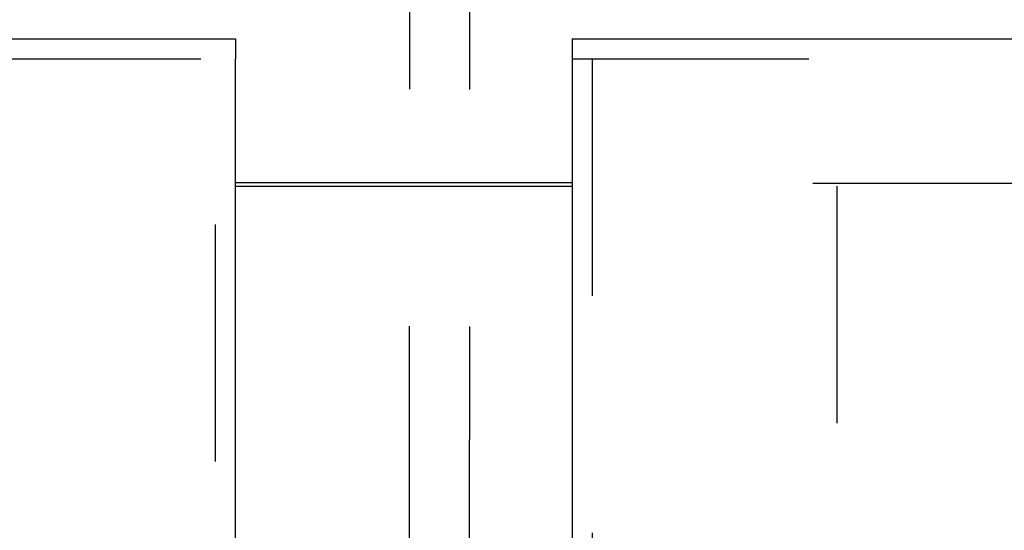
# Model space of a CAD drawing. Header units: inches. Extents: x 0 to 224, y 0 to 145.
# Tile 59 of 89: x 107.65 to 112.76, y 81.65 to 84.3. Entities that reach past the tile are written whole.
import ezdxf

# ---------------------------------------------------------------- set-up
doc = ezdxf.new("R2010")
doc.units = ezdxf.units.IN
doc.header["$LTSCALE"] = 12.302632
doc.header["$MEASUREMENT"] = 0
doc.linetypes.add('HIDDEN', pattern=[0.2, 0.1, -0.1])
doc.layers.get('0').update_dxf_attribs({"linetype": 'CONTINUOUS'})
for name, color, linetype in [('DEFAULT_2', 8, 'HIDDEN'), ('DOOR_2_ASSEMBLY', 7, 'CONTINUOUS'), ('MAIN_DOOR_ASSEMBLY', 7, 'CONTINUOUS')]:
    doc.layers.add(name, color=color, linetype=linetype)

msp = doc.modelspace()

# ---------------------------------------------------------------- linework, layer by layer
at = {"color": 7, "linetype": 'Continuous'}
msp.add_line((108.7689, 83.4555), (110.5189, 83.4555), dxfattribs=at)
at = {"color": 3, "linetype": 'Continuous'}
msp.add_line((108.7689, 83.4355), (110.5189, 83.4355), dxfattribs=at)
at = {"layer": 'DEFAULT_2', "color": 8, "linetype": 'HIDDEN'}
for p, q in [((109.6738, 85.1687), (109.6511, 56.1735)), ((109.9863, 85.1684), (109.9636, 56.1732)), ((111.7689, 83.4505), (140.7376, 83.4505)), ((111.8939, 83.4355), (111.8939, 22.4655))]:
    msp.add_line(p, q, dxfattribs=at)
at = {"layer": 'DOOR_2_ASSEMBLY', "color": 3, "linetype": 'Continuous'}
for p, q in [((77.8314, 84.2005), (108.7689, 84.2005)), ((108.7689, 79.7005), (108.7689, 84.0965))]:
    msp.add_line(p, q, dxfattribs=at)
at = {"layer": 'DOOR_2_ASSEMBLY', "color": 7, "linetype": 'Continuous'}
msp.add_line((108.7689, 84.2005), (108.7689, 84.0965), dxfattribs=at)
at = {"layer": 'DOOR_2_ASSEMBLY', "color": 8, "linetype": 'HIDDEN'}
for p, q in [((77.8314, 84.0965), (108.7689, 84.0965)), ((108.6649, 79.5455), (108.6649, 84.0965))]:
    msp.add_line(p, q, dxfattribs=at)
at = {"layer": 'MAIN_DOOR_ASSEMBLY', "color": 7, "linetype": 'Continuous'}
msp.add_line((110.5189, 84.2005), (110.5189, 84.0965), dxfattribs=at)
at = {"layer": 'MAIN_DOOR_ASSEMBLY', "color": 3, "linetype": 'Continuous'}
for p, q in [((110.5189, 84.2005), (141.4564, 84.2005)), ((110.5189, 84.0965), (110.5189, 79.7005))]:
    msp.add_line(p, q, dxfattribs=at)
at = {"layer": 'MAIN_DOOR_ASSEMBLY', "color": 8, "linetype": 'HIDDEN'}
for p, q in [((110.5189, 84.0965), (141.4564, 84.0965)), ((110.6229, 84.0965), (110.6229, 79.5455))]:
    msp.add_line(p, q, dxfattribs=at)

doc.saveas('drawing.dxf')
